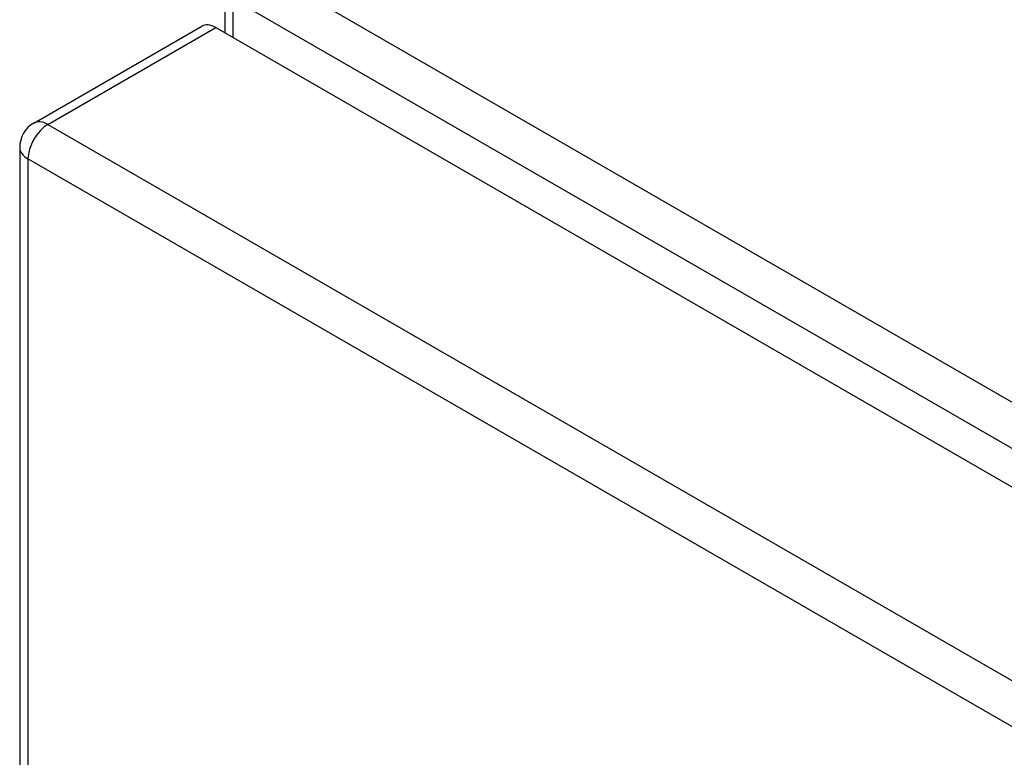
# Model space of a CAD drawing. Header units: inches. Extents: x 27 to 687, y 75 to 319.
# Tile 160 of 239: x 584.68 to 588.14, y 310.08 to 312.67. Entities that reach past the tile are written whole.
import ezdxf

# ---------------------------------------------------------------- set-up
doc = ezdxf.new("R2010")
doc.units = ezdxf.units.IN
doc.header["$MEASUREMENT"] = 0
doc.layers.add('Visible Edges(ANSI)', color=7, linetype='Continuous', lineweight=25)
doc.layers.add('Visible Tangent Edges(ANSI)', color=7, linetype='Continuous', lineweight=25)

msp = doc.modelspace()

# ---------------------------------------------------------------- linework, layer by layer
at = {"layer": 'Visible Edges(ANSI)'}
for p, q in [((585.4042, 312.6248), (585.4042, 312.7847)), ((584.7317, 312.3076), (585.3221, 312.6485)), ((585.3716, 312.6436), (631.7614, 285.8604)), ((584.6822, 312.2219), (584.6822, 282.2401))]:
    msp.add_line(p, q, dxfattribs=at)
msp.add_arc((584.7812, 312.2219), 0.099, 120, 180, dxfattribs=at)
msp.add_ellipse((585.3716, 312.5627), major_axis=(-0.0495, 0.0857), ratio=0.57735, start_param=5.497787, end_param=6.283185, dxfattribs=at)
at = {"layer": 'Visible Tangent Edges(ANSI)'}
for p, q in [((632.0322, 286.002), (585.5032, 312.8656)), ((585.4332, 312.7443), (631.9622, 285.8808)), ((585.4332, 312.6081), (585.4332, 312.7443)), ((584.7812, 312.3027), (585.3716, 312.6436)), ((584.7812, 312.3027), (631.1709, 285.5196)), ((631.1009, 285.3983), (584.7112, 312.1814)), ((584.7112, 312.1814), (584.7112, 282.1997))]:
    msp.add_line(p, q, dxfattribs=at)
for major_axis, start_param, end_param in [((-0.0495, 0.0857), 5.497787, 6.283185), ((-0.0495, -0.0857), 3.926991, 5.497787), ((-0.099, 0), 0, 0.785398)]:
    msp.add_ellipse((584.7812, 312.2219), major_axis=major_axis, ratio=0.57735, start_param=start_param, end_param=end_param, dxfattribs=at)

doc.saveas('drawing.dxf')
